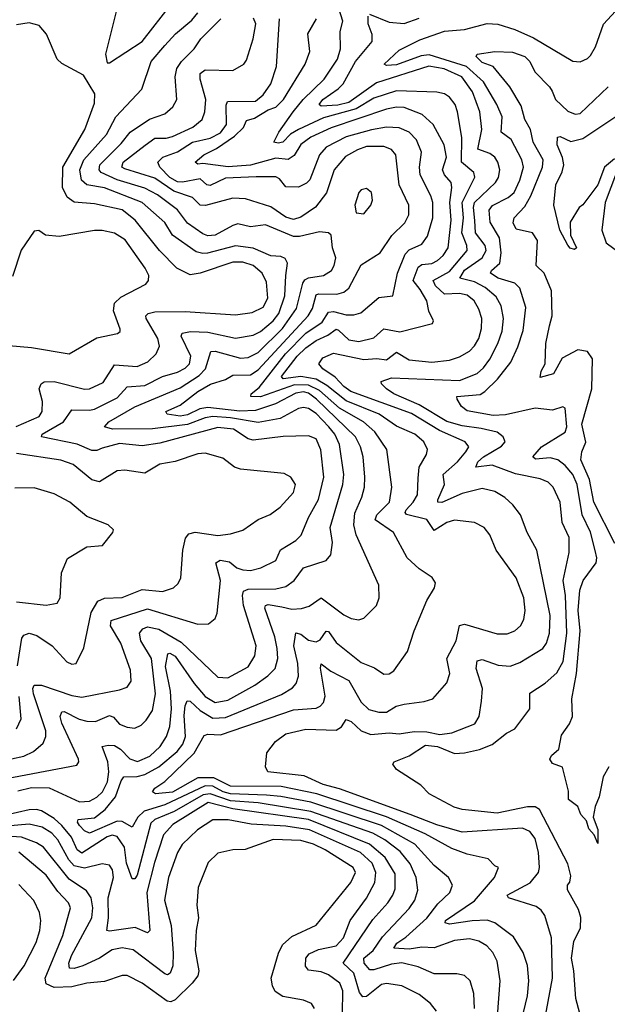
# Model space of a CAD drawing. Extents: x 1246169 to 1426871, y 660025 to 763458.
# Tile 109 of 256: x 1280878 to 1283212, y 706102 to 710011. Entities that reach past the tile are written whole.
import ezdxf

# ---------------------------------------------------------------- set-up
doc = ezdxf.new("R2010")
doc.units = 0

msp = doc.modelspace()

# ---------------------------------------------------------------- linework, layer by layer
at = {"layer": '0CON20XD'}
for points in [[(1281235, 709840), (1281365, 709924.6), (1281482.8, 710075), (1281500.3, 710125), (1281509.6, 710215), (1281495, 710247.4), (1281442.1, 710295), (1281375, 710306.1), (1281355, 710304.1), (1281317.3, 710285), (1281295.8, 710254.2), (1281273.3, 710195), (1281263.3, 710055), (1281218.8, 709875), (1281225, 709840), (1281235, 709840)], [(1282953.3, 705985), (1282994.8, 706205), (1282990.5, 706365), (1282964.1, 706454.1), (1282950, 706475), (1282929.9, 706489.9), (1282820, 706525), (1282814.4, 706535), (1282906.1, 706583.9), (1282938.4, 706625), (1282943.4, 706645), (1282938.5, 706705), (1282925, 706759.4), (1282905, 706787.7), (1282875, 706801.2), (1282635, 706785.7), (1282535, 706814.6), (1282429.1, 706855), (1282147.7, 706957.7), (1282082.9, 706975), (1282008.4, 707008.4), (1281863.3, 707025), (1281853.8, 707045), (1281859.5, 707100.5), (1281894.3, 707145), (1281934.8, 707175.2), (1282015, 707193.5), (1282135, 707190.8), (1282156.2, 707203.8), (1282175, 707232.5), (1282195, 707224.4), (1282235, 707188), (1282272.9, 707172.9), (1282345, 707179.4), (1282385.6, 707175.6), (1282445.2, 707184.8), (1282495, 707183.3), (1282546.5, 707173.5), (1282595, 707179.2), (1282685.6, 707215), (1282702.5, 707245), (1282712.1, 707305), (1282716.9, 707355), (1282690.7, 707435), (1282694.7, 707465.3), (1282715, 707471.2), (1282778.4, 707448.4), (1282825.7, 707444.2), (1282865, 707458.9), (1282956.1, 707513.9), (1282970, 707535), (1282982, 707575), (1282985.2, 707645), (1282932.8, 707905), (1282893.6, 707975), (1282867.3, 708045), (1282837.5, 708085), (1282805, 708113.8), (1282765, 708137.7), (1282715, 708150.4), (1282635, 708129.3), (1282555, 708094.3), (1282539.4, 708095), (1282538.8, 708105), (1282565.8, 708165), (1282560.8, 708205), (1282617, 708255), (1282650.6, 708295), (1282661.5, 708315), (1282647.8, 708335), (1282545, 708380.1), (1282435, 708446.9), (1282193.1, 708535), (1282165.2, 708555), (1282131.5, 708591.5), (1282081.6, 708625), (1282066.5, 708645), (1282081.7, 708668.3), (1282125, 708686.7), (1282245, 708662.4), (1282296.2, 708666.2), (1282335, 708660.2), (1282375, 708691.6), (1282425, 708660), (1282515, 708651.4), (1282585, 708659.2), (1282625, 708671.9), (1282665, 708694.7), (1282685, 708716.1), (1282701.7, 708745), (1282712, 708785), (1282713.5, 708825), (1282702, 708862), (1282683.2, 708895), (1282655, 708917.5), (1282625, 708924.5), (1282565, 708921.6), (1282530, 708955), (1282520, 708975), (1282585, 709011.1), (1282655.6, 709095), (1282654.2, 709115), (1282634.4, 709165), (1282640.7, 709225), (1282636, 709285), (1282685.8, 709385.8), (1282681.3, 709405), (1282633, 709445), (1282633.8, 709543.8), (1282617.3, 709645), (1282607.2, 709675), (1282585, 709703.6), (1282565, 709717.5), (1282535, 709724.1), (1282375, 709728.3), (1282285, 709699.7), (1282215, 709657.5), (1282085, 709620.9), (1281985.3, 709575.3), (1281953.2, 709556.8), (1281923.3, 709525), (1281905, 709520.3), (1281888, 709525), (1281907.3, 709565), (1281964.1, 709645.9), (1282003.6, 709695), (1282087, 709775), (1282141, 709855), (1282151.7, 709895), (1282151.2, 709965), (1282162.1, 710005), (1282146.2, 710056.2)], [(1280845, 707076.4), (1280895, 707086.8), (1280932.2, 707105), (1280971.6, 707138.4), (1280981.3, 707165), (1280982.1, 707187.9), (1280933.4, 707335), (1280929.8, 707355), (1280935, 707368.5), (1280965, 707368.4), (1281085, 707327.3), (1281125, 707320.8), (1281275, 707350), (1281305, 707360.9), (1281320.8, 707385), (1281318.3, 707428.3), (1281279.3, 707535), (1281238.9, 707605), (1281241.2, 707625), (1281385, 707671.3), (1281585, 707610.9), (1281627.9, 707612.1), (1281655, 707634), (1281662.2, 707655), (1281675.2, 707785), (1281657.5, 707855), (1281674.7, 707865.3), (1281711.1, 707858.9), (1281740.8, 707835), (1281765, 707826.9), (1281795.2, 707824.8), (1281835.2, 707834.8), (1281895, 707864.4), (1281913.9, 707906.1), (1281975, 707943.4), (1281995.9, 707965), (1282024.8, 708035), (1282064.5, 708105.5), (1282086, 708195), (1282073.7, 708303.7), (1282055, 708346.4), (1282025, 708358.8), (1281925, 708356.7), (1281805, 708342.3), (1281785, 708346.9), (1281727.5, 708385), (1281665, 708391.4), (1281435, 708329.1), (1281365, 708318.7), (1281275, 708328.5), (1281205, 708309.4), (1281185, 708300.9), (1281165, 708300.9), (1281106.4, 708326.4), (1280965, 708354.7), (1280966.9, 708365), (1281052.4, 708415), (1281085, 708461.5), (1281155, 708460.2), (1281175, 708465.2), (1281265, 708510), (1281305, 708553.2), (1281375, 708559), (1281445, 708594.8), (1281505, 708611.3), (1281535, 708627), (1281552.2, 708645), (1281558.1, 708675), (1281518.8, 708755), (1281523.2, 708766.8), (1281556.7, 708773.3), (1281625, 708770.6), (1281735, 708746.1), (1281805, 708759.2), (1281835, 708773.7), (1281885, 708815.6), (1281906.9, 708845), (1281930.8, 708915), (1281934.8, 708995), (1281941.3, 709045), (1281932.7, 709062.7), (1281915, 709070.4), (1281875, 709073.5), (1281805, 709104.4), (1281735, 709113.8), (1281624.3, 709084.3), (1281605, 709082.4), (1281579.3, 709089.3), (1281485.6, 709155), (1281455, 709205.9), (1281363.8, 709285), (1281215, 709343.7), (1281145, 709355.2), (1281123.5, 709373.5), (1281116.5, 709415), (1281132.6, 709455), (1281222.4, 709555), (1281260, 709625), (1281362.7, 709735), (1281400, 709845), (1281455, 709908.9), (1281496.5, 709955), (1281561.2, 710008.8), (1281585, 710038.6)], [(1283108.9, 706045), (1283087.1, 706125), (1283079.7, 706235), (1283069.7, 706285), (1283078.6, 706351.4), (1283106.2, 706405), (1283106.7, 706446.7), (1283097.8, 706477.8), (1283054.4, 706555.6), (1283054.3, 706575), (1283063.1, 706586.9), (1283067.9, 706612.1), (1283055, 706660), (1282943.4, 706875), (1282925, 706885.2), (1282895, 706885.3), (1282775, 706860.9), (1282635, 706874.7), (1282604.3, 706885), (1282505, 706937.1), (1282471.8, 706971.8), (1282374.3, 707034.3), (1282360, 707055), (1282366, 707065), (1282425, 707088.8), (1282489.5, 707130.5), (1282537.3, 707125), (1282605, 707098.1), (1282645, 707100), (1282705, 707113.5), (1282755, 707133.8), (1282812.1, 707177.9), (1282844.8, 707195.2), (1282904.2, 707275), (1282905, 707337.1), (1282965, 707376.8), (1283012.2, 707417.8), (1283037.1, 707462.9), (1283052, 707575), (1283046, 707725), (1283037.4, 707785), (1283060.3, 707895), (1283060.8, 707955), (1283033.5, 708015), (1283025, 708095.8), (1282996.8, 708155), (1282977.8, 708175), (1282945, 708188.6), (1282847.4, 708207.4), (1282755, 708242.2), (1282690, 708235), (1282697.2, 708255), (1282720, 708275), (1282792.5, 708317.5), (1282806.8, 708335), (1282798.2, 708355), (1282775, 708373.3), (1282711.5, 708388.5), (1282635, 708398.9), (1282575, 708415.9), (1282465, 708482.6), (1282363.9, 708525), (1282335.4, 708545), (1282315.7, 708565), (1282313.3, 708575), (1282355, 708589.3), (1282625, 708578.5), (1282695, 708606.9), (1282720.8, 708629.2), (1282745, 708663.8), (1282777.2, 708725), (1282794.8, 708775), (1282800, 708825), (1282790.5, 708875), (1282770.6, 708910.6), (1282727.4, 708947.4), (1282685, 708970), (1282626.1, 708985), (1282645, 709016.1), (1282714.8, 709065), (1282731.6, 709095), (1282727.6, 709115), (1282689, 709165), (1282686.1, 709213.9), (1282680.6, 709265), (1282685.1, 709284.9), (1282768.4, 709365), (1282780, 709385), (1282784.7, 709415), (1282777.9, 709445), (1282765, 709465.4), (1282745, 709480.3), (1282697.2, 709497.2), (1282713.9, 709575), (1282706.3, 709645), (1282676.9, 709725), (1282634.8, 709785), (1282564.5, 709815.5), (1282503.6, 709826.4), (1282295, 709761.1), (1282185, 709681.9), (1282142, 709672), (1282075, 709668.5), (1282067.3, 709675), (1282081.6, 709695), (1282143.6, 709736.4), (1282163.3, 709756.7), (1282211.9, 709845), (1282278.2, 709925), (1282278.2, 709951.8), (1282262.6, 709995), (1282261.8, 710025)], [(1282267, 710033), (1282345, 710001.6), (1282405, 709996.2), (1282465, 710016.7)], [(1283218.6, 707045), (1283195.6, 707005), (1283179.4, 706925), (1283163.3, 706886.7), (1283155.5, 706845), (1283174.1, 706795.9), (1283175, 706740), (1283160, 706775), (1283138.5, 706798.5), (1283130, 706830), (1283107.1, 706855), (1283095, 706887.5), (1283057.5, 706915), (1283057.7, 706947.7), (1283033.7, 707043.7), (1282995, 707057.3), (1282983.2, 707075), (1282990.2, 707089.8), (1283020, 707115), (1283030.3, 707169.7), (1283062.2, 707215), (1283073.5, 707245), (1283070.8, 707315), (1283089.2, 707415), (1283104.1, 707585), (1283096.4, 707665), (1283103.3, 707746.7), (1283115.8, 707784.2), (1283168.5, 707855), (1283171.2, 707875), (1283163.9, 707903.9), (1283145, 707976.4), (1283112.5, 708045), (1283092.8, 708165), (1283075.5, 708205), (1283045, 708241.5), (1283015, 708263.2), (1282985, 708271.3), (1282926.7, 708266.7), (1282916.4, 708275), (1282950.3, 708315), (1283045, 708372.9), (1283051, 708395), (1283045, 708468.8), (1283035, 708474.2), (1282995, 708461.1), (1282925, 708468.2), (1282807.5, 708442.5), (1282759.3, 708439.3), (1282655, 708458.1), (1282632.7, 708475), (1282615.8, 708505), (1282615, 708515.5), (1282706.7, 708523.3), (1282726.3, 708535), (1282776.2, 708583.8), (1282828.3, 708651.7), (1282857.1, 708712.9), (1282877.3, 708777.3), (1282888.2, 708868.2), (1282865, 708945.6), (1282844.4, 708965), (1282778.8, 708985), (1282748.8, 709005), (1282751.8, 709015), (1282785.4, 709044.6), (1282790.6, 709085), (1282783.8, 709145), (1282746.7, 709206.7), (1282742.5, 709255), (1282756.2, 709273.8), (1282818.9, 709305), (1282841.8, 709325), (1282865, 709374.5), (1282879.4, 709425), (1282872.5, 709455), (1282830.5, 709535), (1282790.7, 709565), (1282793.9, 709625), (1282773.7, 709675), (1282720.3, 709765), (1282652.9, 709825), (1282505, 709871.1), (1282472.2, 709867.8), (1282375, 709831.7), (1282335, 709829.5), (1282325.8, 709835), (1282385, 709889.6), (1282468.1, 709931.9), (1282565, 709966.3), (1282645, 709972.2), (1282735, 709996.2), (1282777.1, 709992.9), (1282845, 709972.1), (1282919.1, 709939.1), (1283075, 709846.9), (1283105, 709844.4), (1283133.1, 709856.9), (1283145, 709869.4), (1283165.9, 709904.1), (1283196.9, 709993.1), (1283245, 710045.3)], [(1280775, 706989.2), (1281105, 707050.8), (1281113.3, 707065), (1281111.8, 707075), (1281045, 707217.8), (1281038.2, 707245), (1281045, 707263.3), (1281055, 707263.8), (1281114.2, 707234.2), (1281145, 707225.7), (1281179.2, 707225), (1281235, 707247.9), (1281251.2, 707241.2), (1281275, 707213.9), (1281305, 707202.7), (1281335, 707197.9), (1281360.1, 707209.9), (1281380.6, 707229.4), (1281405, 707268.1), (1281417.3, 707335), (1281401, 707475), (1281359.4, 707545), (1281353.4, 707575), (1281366.9, 707593.1), (1281385, 707600.2), (1281431.3, 707591.3), (1281519.2, 707539.2), (1281665, 707401.2), (1281705, 707398.4), (1281785, 707441.3), (1281811.8, 707485), (1281816.7, 707525), (1281766.7, 707685), (1281763.1, 707725), (1281767.4, 707742.6), (1281785, 707749.8), (1281895, 707751.6), (1281935, 707760.9), (1281968.7, 707785), (1282005.6, 707835), (1282095, 707864.5), (1282113.9, 707886.1), (1282120, 707935), (1282111.2, 707995), (1282161.3, 708165), (1282165.2, 708204.8), (1282148.3, 708325), (1282129.8, 708365), (1282106.2, 708395), (1282055, 708448.2), (1282025, 708467), (1282005, 708472), (1281985, 708467.4), (1281912.2, 708427.8), (1281825, 708412.2), (1281715, 708430.7), (1281644.9, 708435.1), (1281615, 708430.5), (1281545, 708404.1), (1281405, 708386.7), (1281246, 708386), (1281214.6, 708394.6), (1281231.5, 708415), (1281335, 708474), (1281515, 708549.2), (1281591, 708599), (1281615.5, 708625), (1281636.8, 708693.2), (1281655, 708695.2), (1281755, 708667.7), (1281785, 708669.8), (1281825, 708690.2), (1281922, 708785), (1281977, 708865), (1282002.2, 708965), (1282011.2, 708978.8), (1282025, 708986.3), (1282085, 708995.3), (1282116.7, 709015), (1282127.7, 709035), (1282133.8, 709065), (1282120.2, 709105), (1282115.8, 709155.8), (1282104.3, 709164.3), (1282068.8, 709168.8), (1281989.2, 709150.8), (1281965, 709150.8), (1281855, 709196.7), (1281795, 709188.8), (1281745, 709200), (1281725, 709194.6), (1281655, 709155.7), (1281625, 709152.8), (1281605, 709160.4), (1281545, 709203.7), (1281505, 709256.9), (1281425, 709315.8), (1281375, 709342.7), (1281264.6, 709375), (1281201.8, 709405), (1281193.8, 709415), (1281196.7, 709435), (1281280.7, 709519.3), (1281316.8, 709565), (1281393.3, 709616.7), (1281455, 709637.6), (1281486.2, 709665), (1281502, 709695), (1281495.2, 709785), (1281502.6, 709817.4), (1281520.6, 709845), (1281571.6, 709895), (1281597.3, 709935), (1281677.2, 710015)], [(1280863.9, 708396.1), (1280955, 708435.4), (1280967.8, 708455), (1280968.1, 708495), (1280954.7, 708545), (1280962.9, 708565), (1280975, 708573.2), (1281015, 708574.7), (1281135, 708544.7), (1281155, 708545.3), (1281209.1, 708570.9), (1281255, 708641.3), (1281345, 708634), (1281387.6, 708652.4), (1281420.3, 708685), (1281433.4, 708715), (1281426.9, 708745), (1281380, 708825), (1281379.2, 708835), (1281388.6, 708845), (1281415, 708850.7), (1281535, 708852.7), (1281735, 708839), (1281801.7, 708848.3), (1281845, 708869.2), (1281863.4, 708905), (1281858.9, 708968.9), (1281841.8, 709005), (1281805.5, 709035.5), (1281765, 709048.1), (1281725, 709048.5), (1281595.2, 709004.8), (1281555, 708997.8), (1281501.8, 709025), (1281433.6, 709095), (1281336.8, 709215), (1281285, 709256), (1281175, 709280.5), (1281095, 709287), (1281066.3, 709306.3), (1281047.6, 709345), (1281048.8, 709425), (1281136.2, 709575), (1281175, 709680), (1281176.9, 709716.9), (1281131.3, 709791.3), (1281045, 709837.1), (1281026.2, 709855), (1280984.1, 709954.1), (1280955, 709988.2), (1280915, 709998.5), (1280865, 709991.2)], [(1281858, 706932), (1281715, 706937.2), (1281685.7, 706945.7), (1281645, 706968.3), (1281615, 706969.8), (1281455, 706893.6), (1281372.1, 706867.9), (1281347.7, 706845), (1281325, 706805.5), (1281285, 706827.3), (1281265, 706828.5), (1281155, 706781.5), (1281135, 706790.5), (1281115, 706811.6), (1281108, 706825), (1281110.8, 706835), (1281175, 706842.1), (1281217.5, 706875), (1281258.7, 706925), (1281280.8, 706989.2), (1281292.1, 707005), (1281345, 707005.9), (1281375, 707013.8), (1281430.7, 707045), (1281503.1, 707105), (1281525.8, 707135), (1281537.2, 707165), (1281531.9, 707248.1), (1281535, 707286.2), (1281543.1, 707306.9), (1281555, 707305.3), (1281595, 707268.6), (1281645, 707238.3), (1281695, 707240.3), (1281918, 707332), (1281961.1, 707358.9), (1281975.9, 707375), (1281985.7, 707405), (1281982.7, 707455), (1281966.8, 707525), (1281975, 707577.3), (1281995, 707571.8), (1282025, 707547.3), (1282055, 707540.8), (1282071.4, 707548.6), (1282095, 707582.7), (1282105, 707581.5), (1282135, 707538.9), (1282235, 707458.2), (1282287.5, 707437.5), (1282325, 707412.1), (1282345, 707413.6), (1282364.7, 707425.3), (1282418.1, 707501.9), (1282445.5, 707585), (1282495.6, 707705), (1282526, 707755), (1282530, 707775), (1282516.8, 707796.8), (1282465, 707830.6), (1282416.7, 707875), (1282362.5, 707975), (1282290.2, 708025), (1282297, 708045), (1282346.3, 708095), (1282356.4, 708155), (1282336.9, 708305), (1282289.3, 708375), (1282243.2, 708415), (1282148.9, 708468.9), (1282068.5, 708538.5), (1282025, 708560.1), (1281969, 708561), (1281835, 708513.2), (1281795.8, 708515), (1281797.9, 708525), (1281828.8, 708551.2), (1281933.3, 708685), (1282015, 708766), (1282079.8, 708810.2), (1282105, 708850.5), (1282125, 708852.7), (1282175, 708838.9), (1282205, 708838.8), (1282232.7, 708847.3), (1282305, 708908.5), (1282360, 708915), (1282378.2, 709005), (1282409.4, 709080.6), (1282425, 709096.8), (1282475, 709120), (1282498.1, 709151.9), (1282519.6, 709225), (1282518.5, 709285), (1282511.2, 709311.2), (1282468.4, 709395), (1282465.7, 709425), (1282473.8, 709485), (1282454.5, 709534.5), (1282424.6, 709565), (1282385, 709582.3), (1282335, 709584.4), (1282275, 709574.3), (1282175, 709545.8), (1282095.4, 709504.6), (1282068.3, 709475), (1282030.8, 709375), (1282017.7, 709362.3), (1281985, 709346.8), (1281935, 709347.8), (1281909.6, 709379.6), (1281895, 709386.7), (1281817.3, 709387.3), (1281695, 709382.3), (1281635, 709352.4), (1281621.8, 709355), (1281595, 709379.1), (1281525, 709365.5), (1281505, 709366.9), (1281474.9, 709385), (1281435.2, 709425), (1281426.1, 709445), (1281446.7, 709465), (1281505, 709486.2), (1281565, 709524.5), (1281635, 709540.5), (1281675, 709562), (1281699.6, 709595), (1281697.7, 709672.3), (1281703.5, 709686.5), (1281815, 709687.5), (1281845, 709712.8), (1281875, 709756.4), (1281897.5, 709825), (1281909.6, 710015)], [(1281376.4, 709513.6), (1281415, 709540.3), (1281459.8, 709540.2), (1281485, 709546.9), (1281565.4, 709585), (1281603.1, 709615), (1281612.8, 709645), (1281617.3, 709695), (1281594.8, 709775), (1281595, 709798.1), (1281615, 709811.8), (1281725, 709809.3), (1281768.5, 709835), (1281779.3, 709850.7), (1281804.8, 709935), (1281815.8, 709995), (1281806.7, 710016.7)], [(1282862.4, 705997.6), (1282894.7, 706135), (1282900.3, 706195), (1282895.2, 706255.2), (1282877.4, 706307.4), (1282840.1, 706370.1), (1282765.6, 706425.6), (1282735, 706436.4), (1282675, 706432.9), (1282585, 706420.2), (1282568.1, 706425), (1282569.6, 706435), (1282685, 706512.1), (1282764.7, 706605), (1282780, 706645), (1282765, 706651.2), (1282739.2, 706679.2), (1282655, 706698.4), (1282595, 706720.4), (1282488.3, 706778.3), (1282335.7, 706845.7), (1282058, 706938), (1281916.8, 706966.8), (1281715, 706967.9), (1281648.8, 707001.2), (1281585, 707001.1), (1281485, 706944.2), (1281417.4, 706937.4), (1281405.7, 706945), (1281415, 706960), (1281453.9, 706986.1), (1281570.5, 707099.5), (1281610.7, 707169.2), (1281625, 707174.6), (1281675, 707171.7), (1281965, 707270.7), (1282055, 707278.1), (1282072.2, 707285), (1282085, 707299.4), (1282091.1, 707325), (1282073.1, 707436.9), (1282075, 707453.8), (1282113.8, 707423.8), (1282185, 707386.8), (1282235, 707300.9), (1282265, 707271.8), (1282305, 707262.2), (1282335, 707262.3), (1282373.8, 707285), (1282405, 707293.2), (1282485, 707303.8), (1282519.2, 707315), (1282575, 707378), (1282586.5, 707415), (1282574.7, 707475), (1282611.2, 707545), (1282625, 707606.2), (1282645, 707610.6), (1282775, 707572.6), (1282815, 707572.5), (1282844.3, 707585), (1282867.3, 707605), (1282880.3, 707629.7), (1282885.9, 707665), (1282880, 707715), (1282850.3, 707795), (1282770.7, 707905), (1282745.3, 707965.3), (1282723.3, 707995), (1282685, 708014.6), (1282605, 708024.1), (1282575, 708015.3), (1282525, 707983.1), (1282495, 708027.3), (1282415, 708047.1), (1282409.4, 708055), (1282413.7, 708065), (1282441, 708095), (1282458.1, 708125), (1282460.7, 708190.7), (1282465.3, 708235), (1282494.4, 708285), (1282497.8, 708305), (1282483.5, 708335), (1282448.2, 708365), (1282375, 708397.8), (1282305.3, 708445), (1282175, 708497.2), (1282098.2, 708558.2), (1282055, 708583.8), (1281995, 708594.5), (1281925, 708585.3), (1281917.4, 708595), (1281979.9, 708675), (1282015, 708708.9), (1282055, 708738), (1282101.9, 708758.1), (1282135, 708781.9), (1282145, 708778.9), (1282185, 708740), (1282225, 708732.9), (1282285, 708748), (1282325, 708784), (1282388.5, 708771.5), (1282517.5, 708805), (1282521.2, 708815), (1282503.4, 708853.4), (1282494.6, 708895.4), (1282469.4, 708939.4), (1282441.6, 708975), (1282460.8, 709029.2), (1282475, 709039.4), (1282515, 709042.9), (1282538.2, 709055), (1282560, 709075), (1282579.6, 709105), (1282591.3, 709215), (1282586, 709285), (1282594.3, 709345), (1282591.6, 709365), (1282565.7, 709395.7), (1282558, 709415), (1282573.8, 709465), (1282563.9, 709513.9), (1282520.3, 709595), (1282476.2, 709635), (1282405, 709662.7), (1282375, 709664.4), (1282335, 709655.9), (1282115, 709582.1), (1282033.9, 709545), (1281994.6, 709515.4), (1281968.6, 709471.4), (1281945, 709455.8), (1281895, 709461.4), (1281795, 709433.1), (1281706.7, 709426.7), (1281605, 709440.3), (1281585, 709437.8), (1281574.4, 709445), (1281610, 709475), (1281659.9, 709500.1), (1281730.8, 709549.2), (1281766.4, 709583.6), (1281779.5, 709610.5), (1281810.1, 709619.9), (1281865, 709653.1), (1281895, 709664.1), (1281926.5, 709695), (1282012.5, 709835), (1282030.4, 709885), (1282022.9, 709955), (1282056.5, 710015)], [(1283241.7, 707931.7), (1283159.3, 708095), (1283141.2, 708185), (1283106.5, 708263.5), (1283111.1, 708295), (1283126.9, 708333.1), (1283111.5, 708405), (1283150.8, 708545), (1283153.7, 708665), (1283133.1, 708693.1), (1283095, 708700.4), (1283032.8, 708667.2), (1282998.6, 708605), (1282945, 708590), (1282949.1, 708615), (1282965.5, 708645), (1282967.9, 708725), (1282982.3, 708795), (1282992.5, 708835), (1282990.3, 708935), (1282961.1, 709005), (1282929.5, 709035), (1282934.7, 709135), (1282915, 709165.3), (1282850, 709180), (1282838.8, 709205), (1282842.5, 709225), (1282885, 709269.1), (1282908.1, 709311.9), (1282955.2, 709425), (1282958, 709455), (1282917.6, 709525), (1282906.6, 709575), (1282884.5, 709614.5), (1282869.8, 709669.8), (1282825, 709744.5), (1282758.2, 709825), (1282715, 709841.4), (1282690.8, 709865), (1282695.8, 709874.2), (1282765.3, 709885.3), (1282835, 709881.8), (1282885, 709865.3), (1282905, 709845.5), (1282924.4, 709804.4), (1282982.7, 709745), (1282992.7, 709727.3), (1283006.1, 709695), (1283055, 709648.2), (1283085, 709635.9), (1283105, 709638.2), (1283215.8, 709745)], [(1283240.6, 709459.4), (1283200.7, 709425), (1283175, 709355.6), (1283115, 709276.2), (1283100, 709265), (1283065, 709207.5), (1283065.4, 709155), (1283089.2, 709105), (1283081.2, 709098.8), (1283065, 709104.6), (1283055, 709116.5), (1283023.2, 709175), (1282999.5, 709275), (1283007.5, 709355), (1283032.8, 709407.2), (1283039.2, 709435), (1283034.3, 709464.3), (1283013.3, 709515), (1283014.2, 709545), (1283025, 709547.5), (1283067.5, 709527.5), (1283115, 709539.2), (1283262, 709638)], [(1280870.1, 706949.9), (1280925, 706962.9), (1280995, 706961.5), (1281115, 706905.2), (1281155, 706908.1), (1281185, 706923.5), (1281207.3, 706945), (1281226.5, 706985), (1281231.7, 707025), (1281228.2, 707065), (1281206, 707125), (1281228.9, 707131.1), (1281255, 707128.7), (1281277.9, 707115), (1281315, 707076.6), (1281346.3, 707066.3), (1281395, 707086.3), (1281436.1, 707125), (1281460.7, 707165), (1281474.8, 707205.2), (1281480.6, 707275), (1281477.1, 707345), (1281457.3, 707442.7), (1281466.5, 707493.5), (1281475, 707496.3), (1281495, 707484.3), (1281571.4, 707375), (1281615, 707323.2), (1281655, 707300.6), (1281705, 707309.7), (1281811.4, 707368.6), (1281864.1, 707405.9), (1281892.7, 707435), (1281903.2, 707475), (1281900.2, 707515), (1281890.9, 707560.9), (1281851.8, 707675), (1281854.4, 707685.6), (1281865, 707689.3), (1281919.4, 707679.4), (1281959, 707671), (1281997.2, 707672.8), (1282027.8, 707682.2), (1282075, 707715.4), (1282165, 707648.2), (1282195, 707633.3), (1282225, 707627.8), (1282245.3, 707634.7), (1282295.5, 707685), (1282305.5, 707715.5), (1282304.2, 707765.8), (1282215.2, 707965.2), (1282204.8, 708005), (1282208.7, 708051.3), (1282237.5, 708115), (1282247.4, 708155), (1282249.6, 708195), (1282241.7, 708275), (1282232.2, 708315), (1282212.4, 708355), (1282057.2, 708505), (1282025, 708528.4), (1282005, 708533.6), (1281975, 708528.3), (1281894, 708486), (1281815, 708459.3), (1281752.9, 708457.1), (1281625, 708472), (1281593.9, 708466.1), (1281545, 708442.2), (1281515, 708437.6), (1281464.2, 708445), (1281459.1, 708455), (1281515, 708481), (1281585, 708535.5), (1281636.5, 708563.5), (1281695, 708582.5), (1281725, 708599.8), (1281795, 708601), (1281825, 708621.4), (1282024.5, 708835), (1282041.1, 708865), (1282055, 708918.3), (1282065, 708922.7), (1282138.3, 708921.7), (1282165, 708928.9), (1282185.2, 708944.8), (1282235, 709037.5), (1282309.6, 709085), (1282356, 709154), (1282407.8, 709205), (1282423.8, 709236.2), (1282424.3, 709275), (1282385.7, 709355), (1282371.8, 709475), (1282355.2, 709495.2), (1282325, 709507.5), (1282255, 709507.6), (1282219.2, 709495), (1282172.6, 709467.4), (1282126.8, 709415), (1282096.5, 709323.5), (1282053.5, 709266.5), (1281995, 709227.4), (1281965, 709218.1), (1281935, 709227.7), (1281875, 709268.8), (1281775, 709299.3), (1281725, 709302.4), (1281616.7, 709273.3), (1281595.1, 709275.1), (1281564.7, 709305), (1281490.8, 709330.8), (1281415, 709381.8), (1281295, 709418.4), (1281284.3, 709425), (1281289.3, 709445), (1281376.4, 709513.6)], [(1283248.5, 709405), (1283203.5, 709285), (1283191, 709175), (1283208, 709125), (1283288.4, 709065)], [(1282245, 709240), (1282272.5, 709275), (1282278.9, 709295), (1282275.3, 709325.3), (1282255, 709341.4), (1282235, 709335.7), (1282225.8, 709325), (1282208.6, 709275), (1282214.1, 709244.1), (1282245, 709240)], [(1280835, 708716.9), (1280925, 708709.2), (1281075, 708684.4), (1281185, 708748.2), (1281266.7, 708765), (1281277.2, 708772.8), (1281277.6, 708782.4), (1281250.7, 708855), (1281254.6, 708885), (1281280.2, 708909.8), (1281378.8, 708961.2), (1281389.5, 708975), (1281390.4, 708995), (1281376.7, 709025), (1281297.2, 709137.2), (1281255, 709163.2), (1281205, 709174.7), (1281175, 709174.6), (1281035, 709150.6), (1280980, 709155), (1280953.9, 709173.9), (1280935, 709172), (1280884, 709096), (1280849.1, 708990.9)], [(1280868.7, 707445), (1280886.2, 707555), (1280895, 707566.8), (1280915, 707575.2), (1280945.7, 707565.7), (1281007.3, 707525), (1281065, 707462), (1281085, 707452), (1281102.5, 707455), (1281132.5, 707517.5), (1281162.1, 707657.9), (1281188.1, 707701.9), (1281215, 707714.7), (1281285, 707716.8), (1281365, 707749.2), (1281445, 707740.7), (1281489.2, 707755), (1281507.6, 707772.4), (1281518.5, 707795), (1281525.9, 707905), (1281537, 707953), (1281550.1, 707969.9), (1281575, 707976.5), (1281665, 707963.2), (1281715, 707969.6), (1281765, 707984.5), (1281825, 708026.9), (1281873.3, 708046.7), (1281913.1, 708075), (1281965.7, 708134.2), (1281973.9, 708166.1), (1281955, 708194.2), (1281928.8, 708208.8), (1281755, 708226.6), (1281731.9, 708235), (1281685, 708270), (1281615, 708290.4), (1281585, 708287.7), (1281495, 708257.2), (1281435, 708245.9), (1281375, 708210.8), (1281295, 708222.9), (1281265, 708219.5), (1281195, 708176.2), (1281165, 708184.6), (1281090, 708245), (1281042, 708262), (1280865, 708289)], [(1280865, 707699.2), (1280983.4, 707686.6), (1281026.9, 707695), (1281038.8, 707715), (1281044.6, 707815), (1281068, 707872), (1281145, 707917.8), (1281207, 707923), (1281247.5, 707975), (1281250, 707985), (1281230, 708005), (1281145, 708039.1), (1281076.9, 708095), (1281015, 708129.1), (1280935, 708151.8), (1280858.8, 708151.2)], [(1280864.8, 707195.2), (1280883.2, 707235), (1280875.6, 707324.4)], [(1282684.1, 706085), (1282681.8, 706145), (1282667.1, 706195), (1282645, 706216.5), (1282615, 706222.7), (1282525, 706222.9), (1282461, 706251), (1282396.1, 706266.1), (1282355, 706261.5), (1282285, 706238), (1282268.7, 706238.7), (1282246.9, 706265), (1282245.6, 706285), (1282282.2, 706315), (1282319.8, 706370.2), (1282425, 706481.6), (1282447.1, 706515), (1282460, 706555), (1282453.5, 706605), (1282428.9, 706658.9), (1282388.9, 706708.9), (1282328.1, 706755), (1282281.3, 706781.3), (1282035, 706867.8), (1281825, 706902.2), (1281715, 706910.1), (1281635, 706938), (1281607, 706933), (1281492.2, 706867.8), (1281414.7, 706835.3), (1281399.2, 706820.8), (1281344.7, 706615), (1281335, 706600), (1281325, 706600.4), (1281302.3, 706662.3), (1281294.6, 706725), (1281265, 706768), (1281245, 706773.2), (1281225, 706766.6), (1281125, 706702.3), (1281105.9, 706715), (1281084.1, 706765), (1281045, 706811.2), (1281015, 706839.4), (1280965, 706869.6), (1280945, 706875.4), (1280915, 706873.8), (1280823.3, 706853.3)], [(1282775.8, 706055), (1282786.3, 706195), (1282775, 706272.9), (1282757.1, 706307.1), (1282733.9, 706333.9), (1282702.1, 706352.1), (1282665, 706361.6), (1282605, 706355.2), (1282525, 706326.4), (1282475, 706328.4), (1282425, 706320.3), (1282364.2, 706324.2), (1282375.9, 706345), (1282411.3, 706368.7), (1282495, 706444.2), (1282539.2, 706500.8), (1282586.4, 706545), (1282597.8, 706575), (1282581.8, 706605), (1282525, 706652.5), (1282447.3, 706737.3), (1282315, 706811.8), (1282035, 706904.5), (1281915, 706927.4), (1281858, 706932)], [(1282533.8, 706075), (1282510, 706105), (1282465, 706140.9), (1282395.6, 706175.6), (1282335, 706184.8), (1282315, 706180), (1282255, 706133.2), (1282241.1, 706131.1), (1282228.4, 706148.4), (1282204.7, 706224.7), (1282163.2, 706265), (1282281.3, 706438.7), (1282339.8, 706505), (1282360.5, 706535), (1282369.2, 706560.8), (1282369.3, 706619.3), (1282330.4, 706685), (1282268.1, 706738.1), (1282024.9, 706834.9), (1281725, 706877.6), (1281626.8, 706903.2), (1281486.4, 706815), (1281448.7, 706775), (1281413.2, 706665), (1281383.4, 706545), (1281394.4, 706395), (1281385, 706385.6), (1281336.1, 706406.1), (1281235, 706391.9), (1281223.8, 706395), (1281231, 706445), (1281229.4, 706525), (1281250.4, 706605), (1281247, 706635), (1281235, 706654.6), (1281205, 706659.2), (1281135, 706641.6), (1281095, 706651.1), (1281073.8, 706675), (1281030, 706755), (1281005, 706781), (1280967.7, 706805), (1280915, 706817.3), (1280765, 706804.2)], [(1282160.7, 706065), (1282161.1, 706155), (1282149.8, 706185), (1282105, 706219), (1282075, 706230.2), (1282025, 706237.5), (1282013, 706253), (1282014.8, 706285), (1282028.1, 706301.9), (1282065, 706319), (1282135, 706333.3), (1282164.3, 706365), (1282190.2, 706435), (1282255, 706523.3), (1282289, 706585), (1282293.1, 706625), (1282277.5, 706662.5), (1282231.6, 706705), (1282028.8, 706795), (1281935, 706809.4), (1281797.6, 706817.6), (1281705.7, 706834.3), (1281645, 706834.1), (1281583.8, 706795), (1281523.8, 706736.2), (1281505.2, 706705), (1281469.6, 706605), (1281453.1, 706515), (1281479.3, 706415), (1281488.1, 706305), (1281485.8, 706255), (1281476, 706225), (1281465, 706219.2), (1281455, 706222.5), (1281328.4, 706318.4), (1281285, 706326.1), (1281245, 706317.7), (1281195.1, 706284.8), (1281129.3, 706255), (1281095, 706243.3), (1281075.3, 706245.3), (1281073.1, 706265), (1281083.8, 706295), (1281164.4, 706445.6), (1281169, 706485), (1281161.6, 706525), (1281142.8, 706552.8), (1281075, 706599), (1280972.9, 706725), (1280945, 706743), (1280884.9, 706764.9), (1280765, 706773.7)], [(1282049.1, 706085), (1282037.1, 706105), (1282005, 706117.9), (1281922.7, 706132.7), (1281892.9, 706152.9), (1281881.8, 706175), (1281877.3, 706205), (1281906.2, 706305), (1281922.4, 706337.6), (1281958.8, 706371.2), (1282055, 706415.6), (1282193.6, 706585), (1282211.8, 706625), (1282202.9, 706645), (1282092, 706715), (1282045, 706737.6), (1281995, 706751.7), (1281885, 706755.6), (1281773.6, 706716.4), (1281725, 706714.6), (1281665, 706701.5), (1281626.5, 706665), (1281586.9, 706565), (1281582.1, 706495), (1281588.2, 706445), (1281579.1, 706395), (1281575.3, 706315), (1281589.1, 706235), (1281585.3, 706215), (1281562.8, 706185), (1281495, 706119.6), (1281478.2, 706111.8), (1281463.7, 706113.7), (1281365, 706186), (1281305, 706215.5), (1281285, 706215.5), (1281215, 706191.8), (1281145, 706185.3), (1281085, 706170.9), (1281015, 706168.4), (1280983, 706183), (1280978.9, 706205), (1281049.7, 706375), (1281079.3, 706485), (1281071.3, 706505), (1281029.8, 706549.8), (1280982.9, 706615), (1280875, 706705.6)], [(1280895.3, 706255), (1280943.4, 706346.6), (1280957.6, 706395), (1280961.6, 706435), (1280956.5, 706466.5), (1280934.4, 706514.4), (1280875, 706578)], [(1280853.7, 706196.3), (1280895.3, 706255)]]:
    msp.add_lwpolyline(points, dxfattribs=at)

doc.saveas('drawing.dxf')
